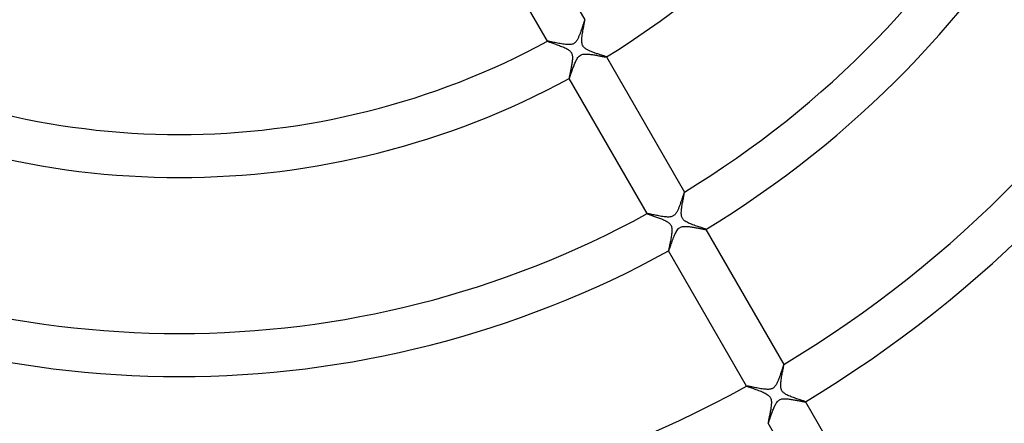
# Model space of a CAD drawing. Header units: millimetres. Extents: x -345 to 345, y -305 to 305.
# Tile 48 of 79: x -15 to 77, y -99 to -61. Entities that reach past the tile are written whole.
import ezdxf

# ---------------------------------------------------------------- set-up
doc = ezdxf.new("R2010")
doc.units = ezdxf.units.MM
doc.layers.add('HIDDEN', color=7, linetype='Continuous')
doc.layers.add('THICK', color=7, linetype='Continuous')

msp = doc.modelspace()

# ---------------------------------------------------------------- linework, layer by layer
at = {"layer": 'HIDDEN'}
for p, q in [((37.704, -61.349), (37.696, -61.368)), ((37.711, -61.337), (37.704, -61.349)), ((37.716, -61.331), (37.711, -61.337)), ((37.717, -61.331), (37.716, -61.331)), ((37.718, -61.331), (37.717, -61.331)), ((37.717, -61.331), (37.717, -61.331)), ((37.719, -61.331), (37.718, -61.331)), ((37.718, -61.331), (37.718, -61.331)), ((37.719, -61.332), (37.719, -61.331)), ((37.405, -62.236), (37.38, -62.31)), ((37.43, -62.164), (37.405, -62.236)), ((37.454, -62.092), (37.43, -62.164)), ((37.477, -62.022), (37.454, -62.092)), ((37.5, -61.953), (37.477, -62.022)), ((37.521, -61.887), (37.5, -61.953)), ((37.542, -61.822), (37.521, -61.887)), ((37.562, -61.761), (37.542, -61.822)), ((37.581, -61.702), (37.562, -61.761)), ((37.6, -61.646), (37.581, -61.702)), ((37.617, -61.593), (37.6, -61.646)), ((37.633, -61.544), (37.617, -61.593)), ((37.648, -61.499), (37.633, -61.544)), ((37.662, -61.459), (37.648, -61.499)), ((37.675, -61.423), (37.662, -61.459)), ((37.686, -61.393), (37.675, -61.423)), ((37.696, -61.368), (37.686, -61.393)), ((37.022, -63.173), (36.986, -63.235)), ((37.055, -63.114), (37.022, -63.173)), ((37.084, -63.057), (37.055, -63.114)), ((37.112, -62.998), (37.084, -63.057)), ((37.14, -62.937), (37.112, -62.998)), ((37.168, -62.873), (37.14, -62.937)), ((37.196, -62.807), (37.168, -62.873)), ((37.223, -62.739), (37.196, -62.807)), ((37.25, -62.67), (37.223, -62.739)), ((37.277, -62.599), (37.25, -62.67)), ((37.303, -62.528), (37.277, -62.599)), ((37.329, -62.456), (37.303, -62.528)), ((37.355, -62.383), (37.329, -62.456)), ((37.38, -62.31), (37.355, -62.383)), ((34.256, -63.329), (34.255, -63.329)), ((34.255, -63.329), (34.255, -63.33)), ((34.255, -63.33), (34.255, -63.331)), ((34.255, -63.331), (34.255, -63.331)), ((34.255, -63.331), (34.255, -63.332)), ((34.269, -63.327), (34.256, -63.329)), ((34.256, -63.329), (34.256, -63.329)), ((34.296, -63.329), (34.269, -63.327)), ((34.336, -63.335), (34.296, -63.329)), ((34.388, -63.345), (34.336, -63.335)), ((34.453, -63.358), (34.388, -63.345)), ((34.53, -63.373), (34.453, -63.358)), ((34.616, -63.391), (34.53, -63.373)), ((34.712, -63.412), (34.616, -63.391)), ((34.816, -63.434), (34.712, -63.412)), ((34.928, -63.457), (34.816, -63.434)), ((35.045, -63.482), (34.928, -63.457)), ((35.167, -63.507), (35.045, -63.482)), ((35.292, -63.531), (35.167, -63.507)), ((35.418, -63.555), (35.292, -63.531)), ((35.546, -63.578), (35.418, -63.555)), ((35.673, -63.598), (35.546, -63.578)), ((35.798, -63.617), (35.673, -63.598)), ((35.922, -63.632), (35.798, -63.617)), ((36.043, -63.642), (35.922, -63.632)), ((36.16, -63.648), (36.043, -63.642)), ((36.273, -63.648), (36.16, -63.648)), ((36.373, -63.641), (36.273, -63.648)), ((36.458, -63.628), (36.373, -63.641)), ((36.529, -63.611), (36.458, -63.628)), ((36.594, -63.59), (36.529, -63.611)), ((36.659, -63.561), (36.594, -63.59)), ((36.723, -63.523), (36.659, -63.561)), ((36.785, -63.476), (36.723, -63.523)), ((36.844, -63.421), (36.785, -63.476)), ((36.896, -63.362), (36.844, -63.421)), ((36.944, -63.299), (36.896, -63.362)), ((36.986, -63.235), (36.944, -63.299)), ((36.963, -65.019), (37.01, -64.94)), ((37.01, -64.94), (37.065, -64.859)), ((37.065, -64.859), (37.129, -64.779)), ((37.129, -64.779), (37.202, -64.706)), ((37.202, -64.706), (37.282, -64.645)), ((37.282, -64.645), (37.365, -64.599)), ((37.365, -64.599), (37.449, -64.567)), ((37.449, -64.567), (37.533, -64.545)), ((37.533, -64.545), (37.619, -64.531)), ((37.619, -64.531), (37.703, -64.523)), ((37.703, -64.523), (37.787, -64.52)), ((37.787, -64.52), (37.873, -64.521)), ((37.873, -64.521), (37.962, -64.525)), ((37.962, -64.525), (38.052, -64.532)), ((38.052, -64.532), (38.144, -64.542)), ((38.144, -64.542), (38.237, -64.553)), ((38.237, -64.553), (38.332, -64.565)), ((38.332, -64.565), (38.427, -64.579)), ((38.427, -64.579), (38.522, -64.594)), ((38.522, -64.594), (38.617, -64.61)), ((38.617, -64.61), (38.712, -64.626)), ((38.712, -64.626), (38.806, -64.642)), ((38.806, -64.642), (38.898, -64.659)), ((38.898, -64.659), (38.988, -64.676)), ((38.988, -64.676), (39.075, -64.692)), ((39.075, -64.692), (39.159, -64.708)), ((39.159, -64.708), (39.238, -64.723)), ((39.238, -64.723), (39.312, -64.736)), ((39.312, -64.736), (39.381, -64.749)), ((39.381, -64.749), (39.445, -64.761)), ((39.445, -64.761), (39.503, -64.771)), ((39.503, -64.771), (39.555, -64.78)), ((39.555, -64.78), (39.6, -64.787)), ((39.6, -64.787), (39.638, -64.792)), ((39.638, -64.792), (39.669, -64.796)), ((39.669, -64.796), (39.692, -64.798)), ((39.692, -64.798), (39.708, -64.798)), ((39.708, -64.798), (39.717, -64.796)), ((39.717, -64.796), (39.718, -64.795)), ((39.717, -64.796), (39.717, -64.796)), ((39.718, -64.794), (39.718, -64.793)), ((39.718, -64.795), (39.718, -64.794)), ((39.718, -64.794), (39.718, -64.794)), ((39.718, -64.795), (39.718, -64.795)), ((36.573, -65.945), (36.608, -65.848)), ((36.608, -65.848), (36.645, -65.75)), ((36.645, -65.75), (36.682, -65.65)), ((36.682, -65.65), (36.721, -65.55)), ((36.721, -65.55), (36.76, -65.453)), ((36.76, -65.453), (36.799, -65.358)), ((36.799, -65.358), (36.839, -65.266)), ((36.839, -65.266), (36.88, -65.179)), ((36.88, -65.179), (36.921, -65.096)), ((36.921, -65.096), (36.963, -65.019)), ((36.254, -66.793), (36.254, -66.794)), ((36.254, -66.794), (36.254, -66.794)), ((36.254, -66.794), (36.255, -66.794)), ((36.255, -66.794), (36.256, -66.794)), ((36.256, -66.794), (36.256, -66.794)), ((36.256, -66.794), (36.257, -66.794)), ((36.257, -66.794), (36.264, -66.785)), ((36.264, -66.785), (36.275, -66.766)), ((36.275, -66.766), (36.288, -66.736)), ((36.288, -66.736), (36.304, -66.696)), ((36.304, -66.696), (36.322, -66.648)), ((36.322, -66.648), (36.343, -66.592)), ((36.343, -66.592), (36.366, -66.529)), ((36.366, -66.529), (36.391, -66.459)), ((36.391, -66.459), (36.418, -66.384)), ((36.418, -66.384), (36.446, -66.304)), ((36.446, -66.304), (36.476, -66.219)), ((36.476, -66.219), (36.507, -66.131)), ((36.507, -66.131), (36.539, -66.039)), ((36.539, -66.039), (36.573, -65.945)), ((46.807, -77.806), (46.788, -77.867)), ((46.826, -77.748), (46.807, -77.806)), ((46.844, -77.693), (46.826, -77.748)), ((46.862, -77.641), (46.844, -77.693)), ((46.878, -77.593), (46.862, -77.641)), ((46.893, -77.548), (46.878, -77.593)), ((46.907, -77.507), (46.893, -77.548)), ((46.92, -77.471), (46.907, -77.507)), ((46.931, -77.439), (46.92, -77.471)), ((46.942, -77.412), (46.931, -77.439)), ((46.951, -77.39), (46.942, -77.412)), ((46.958, -77.374), (46.951, -77.39)), ((46.964, -77.363), (46.958, -77.374)), ((46.969, -77.357), (46.964, -77.363)), ((46.97, -77.357), (46.969, -77.357)), ((46.971, -77.357), (46.97, -77.357)), ((46.97, -77.357), (46.97, -77.357)), ((46.972, -77.358), (46.971, -77.357)), ((46.971, -77.357), (46.971, -77.357)), ((46.972, -77.358), (46.972, -77.358)), ((46.494, -78.711), (46.466, -78.781)), ((46.521, -78.64), (46.494, -78.711)), ((46.548, -78.568), (46.521, -78.64)), ((46.574, -78.495), (46.548, -78.568)), ((46.601, -78.421), (46.574, -78.495)), ((46.626, -78.347), (46.601, -78.421)), ((46.652, -78.274), (46.626, -78.347)), ((46.676, -78.202), (46.652, -78.274)), ((46.7, -78.131), (46.676, -78.202)), ((46.723, -78.062), (46.7, -78.131)), ((46.745, -77.995), (46.723, -78.062)), ((46.767, -77.93), (46.745, -77.995)), ((46.788, -77.867), (46.767, -77.93)), ((43.509, -79.355), (43.508, -79.355)), ((43.508, -79.355), (43.508, -79.356)), ((43.508, -79.356), (43.508, -79.356)), ((43.508, -79.356), (43.508, -79.357)), ((43.508, -79.357), (43.508, -79.358)), ((43.508, -79.358), (43.508, -79.358)), ((43.522, -79.353), (43.509, -79.355)), ((43.548, -79.356), (43.522, -79.353)), ((43.587, -79.361), (43.548, -79.356)), ((43.638, -79.37), (43.587, -79.361)), ((43.7, -79.382), (43.638, -79.37)), ((43.772, -79.397), (43.7, -79.382)), ((43.854, -79.413), (43.772, -79.397)), ((43.945, -79.432), (43.854, -79.413)), ((44.043, -79.453), (43.945, -79.432)), ((44.148, -79.475), (44.043, -79.453)), ((44.258, -79.498), (44.148, -79.475)), ((44.372, -79.521), (44.258, -79.498)), ((44.489, -79.544), (44.372, -79.521)), ((44.608, -79.567), (44.489, -79.544)), ((44.727, -79.588), (44.608, -79.567)), ((44.846, -79.609), (44.727, -79.588)), ((44.963, -79.627), (44.846, -79.609)), ((45.079, -79.643), (44.963, -79.627)), ((45.192, -79.656), (45.079, -79.643)), ((45.302, -79.665), (45.192, -79.656)), ((45.606, -79.664), (45.512, -79.67)), ((45.687, -79.653), (45.606, -79.664)), ((45.757, -79.639), (45.687, -79.653)), ((45.816, -79.621), (45.757, -79.639)), ((45.87, -79.601), (45.816, -79.621)), ((45.922, -79.575), (45.87, -79.601)), ((45.974, -79.544), (45.922, -79.575)), ((46.023, -79.508), (45.974, -79.544)), ((46.069, -79.468), (46.023, -79.508)), ((46.111, -79.424), (46.069, -79.468)), ((46.151, -79.378), (46.111, -79.424)), ((46.188, -79.329), (46.151, -79.378)), ((46.223, -79.276), (46.188, -79.329)), ((46.257, -79.221), (46.223, -79.276)), ((46.29, -79.163), (46.257, -79.221)), ((46.322, -79.104), (46.29, -79.163)), ((46.352, -79.042), (46.322, -79.104)), ((46.381, -78.979), (46.352, -79.042)), ((46.41, -78.915), (46.381, -78.979)), ((46.438, -78.849), (46.41, -78.915)), ((46.466, -78.781), (46.438, -78.849)), ((45.409, -79.67), (45.302, -79.665)), ((45.512, -79.67), (45.409, -79.67)), ((46.706, -80.586), (46.793, -80.564)), ((46.793, -80.564), (46.88, -80.551)), ((46.88, -80.551), (46.968, -80.544)), ((46.968, -80.544), (47.056, -80.542)), ((47.056, -80.542), (47.144, -80.544)), ((47.144, -80.544), (47.23, -80.549)), ((47.23, -80.549), (47.317, -80.556)), ((47.317, -80.556), (47.406, -80.565)), ((47.406, -80.565), (47.498, -80.576)), ((47.498, -80.576), (47.591, -80.589)), ((45.967, -81.583), (46.015, -81.463)), ((46.015, -81.463), (46.064, -81.347)), ((46.064, -81.347), (46.114, -81.236)), ((46.114, -81.236), (46.165, -81.131)), ((46.165, -81.131), (46.217, -81.033)), ((46.217, -81.033), (46.272, -80.942)), ((46.272, -80.942), (46.331, -80.858)), ((46.331, -80.858), (46.395, -80.783)), ((46.395, -80.783), (46.465, -80.717)), ((46.465, -80.717), (46.541, -80.661)), ((46.541, -80.661), (46.622, -80.618)), ((46.622, -80.618), (46.706, -80.586)), ((47.591, -80.589), (47.686, -80.603)), ((47.686, -80.603), (47.782, -80.618)), ((47.782, -80.618), (47.878, -80.634)), ((47.878, -80.634), (47.973, -80.651)), ((47.973, -80.651), (48.067, -80.668)), ((48.067, -80.668), (48.159, -80.685)), ((48.159, -80.685), (48.247, -80.701)), ((48.247, -80.701), (48.332, -80.717)), ((48.332, -80.717), (48.414, -80.733)), ((48.414, -80.733), (48.491, -80.747)), ((48.491, -80.747), (48.564, -80.761)), ((48.564, -80.761), (48.633, -80.774)), ((48.633, -80.774), (48.696, -80.786)), ((48.696, -80.786), (48.754, -80.796)), ((48.754, -80.796), (48.805, -80.805)), ((48.805, -80.805), (48.85, -80.812)), ((48.85, -80.812), (48.889, -80.818)), ((48.889, -80.818), (48.921, -80.822)), ((48.921, -80.822), (48.945, -80.824)), ((48.945, -80.824), (48.961, -80.824)), ((48.961, -80.824), (48.969, -80.822)), ((48.969, -80.822), (48.97, -80.822)), ((48.971, -80.82), (48.97, -80.819)), ((48.97, -80.822), (48.97, -80.821)), ((48.97, -80.821), (48.971, -80.821)), ((48.971, -80.821), (48.971, -80.82)), ((48.971, -80.82), (48.971, -80.82)), ((45.648, -82.469), (45.681, -82.377)), ((45.681, -82.377), (45.715, -82.278)), ((45.715, -82.278), (45.752, -82.173)), ((45.752, -82.173), (45.791, -82.062)), ((45.791, -82.062), (45.832, -81.947)), ((45.832, -81.947), (45.875, -81.828)), ((45.875, -81.828), (45.92, -81.706)), ((45.92, -81.706), (45.967, -81.583)), ((45.506, -82.819), (45.507, -82.82)), ((45.507, -82.82), (45.507, -82.82)), ((45.507, -82.82), (45.508, -82.82)), ((45.508, -82.82), (45.508, -82.82)), ((45.508, -82.82), (45.509, -82.82)), ((45.509, -82.82), (45.51, -82.82)), ((45.51, -82.82), (45.518, -82.809)), ((45.518, -82.809), (45.531, -82.783)), ((45.531, -82.783), (45.548, -82.744)), ((45.548, -82.744), (45.568, -82.691)), ((45.568, -82.691), (45.592, -82.627)), ((45.592, -82.627), (45.619, -82.553)), ((45.619, -82.553), (45.648, -82.469)), ((56.209, -93.4), (56.201, -93.418)), ((56.216, -93.388), (56.209, -93.4)), ((56.221, -93.382), (56.216, -93.388)), ((56.222, -93.382), (56.221, -93.382)), ((56.221, -93.382), (56.221, -93.382)), ((56.223, -93.382), (56.222, -93.382)), ((56.224, -93.382), (56.223, -93.382)), ((56.223, -93.382), (56.223, -93.382)), ((56.224, -93.383), (56.224, -93.382)), ((55.898, -94.311), (55.87, -94.39)), ((55.924, -94.234), (55.898, -94.311)), ((55.949, -94.159), (55.924, -94.234)), ((55.974, -94.085), (55.949, -94.159)), ((55.998, -94.014), (55.974, -94.085)), ((56.021, -93.945), (55.998, -94.014)), ((56.043, -93.878), (56.021, -93.945)), ((56.064, -93.815), (56.043, -93.878)), ((56.084, -93.754), (56.064, -93.815)), ((56.102, -93.697), (56.084, -93.754)), ((56.12, -93.643), (56.102, -93.697)), ((56.137, -93.594), (56.12, -93.643)), ((56.153, -93.549), (56.137, -93.594)), ((56.167, -93.508), (56.153, -93.549)), ((56.18, -93.473), (56.167, -93.508)), ((56.191, -93.443), (56.18, -93.473)), ((56.201, -93.418), (56.191, -93.443)), ((55.533, -95.197), (55.497, -95.26)), ((55.568, -95.133), (55.533, -95.197)), ((55.601, -95.066), (55.568, -95.133)), ((55.633, -94.999), (55.601, -95.066)), ((55.664, -94.929), (55.633, -94.999)), ((55.695, -94.856), (55.664, -94.929)), ((55.725, -94.782), (55.695, -94.856)), ((55.755, -94.705), (55.725, -94.782)), ((55.784, -94.628), (55.755, -94.705)), ((55.813, -94.549), (55.784, -94.628)), ((55.842, -94.469), (55.813, -94.549)), ((55.87, -94.39), (55.842, -94.469)), ((52.761, -95.38), (52.76, -95.38)), ((52.76, -95.38), (52.76, -95.381)), ((52.76, -95.381), (52.76, -95.381)), ((52.76, -95.381), (52.76, -95.382)), ((52.76, -95.382), (52.76, -95.382)), ((52.76, -95.382), (52.76, -95.383)), ((52.773, -95.378), (52.761, -95.38)), ((52.797, -95.38), (52.773, -95.378)), ((52.832, -95.385), (52.797, -95.38)), ((52.879, -95.393), (52.832, -95.385)), ((52.935, -95.403), (52.879, -95.393)), ((53.002, -95.416), (52.935, -95.403)), ((53.078, -95.432), (53.002, -95.416)), ((53.164, -95.449), (53.078, -95.432)), ((53.259, -95.469), (53.164, -95.449)), ((53.362, -95.491), (53.259, -95.469)), ((53.475, -95.514), (53.362, -95.491)), ((53.595, -95.538), (53.475, -95.514)), ((53.718, -95.563), (53.595, -95.538)), ((53.843, -95.586), (53.718, -95.563)), ((53.969, -95.609), (53.843, -95.586)), ((54.094, -95.631), (53.969, -95.609)), ((54.218, -95.65), (54.094, -95.631)), ((54.339, -95.666), (54.218, -95.65)), ((54.457, -95.679), (54.339, -95.666)), ((54.571, -95.688), (54.457, -95.679)), ((54.683, -95.692), (54.571, -95.688)), ((54.79, -95.69), (54.683, -95.692)), ((54.887, -95.682), (54.79, -95.69)), ((54.972, -95.668), (54.887, -95.682)), ((55.045, -95.649), (54.972, -95.668)), ((55.109, -95.627), (55.045, -95.649)), ((55.168, -95.599), (55.109, -95.627)), ((55.225, -95.565), (55.168, -95.599)), ((55.279, -95.525), (55.225, -95.565)), ((55.329, -95.479), (55.279, -95.525)), ((55.375, -95.43), (55.329, -95.479)), ((55.418, -95.377), (55.375, -95.43)), ((55.459, -95.32), (55.418, -95.377)), ((55.497, -95.26), (55.459, -95.32)), ((55.431, -97.121), (55.473, -97.045)), ((55.473, -97.045), (55.518, -96.971)), ((55.518, -96.971), (55.568, -96.898)), ((55.568, -96.898), (55.622, -96.831)), ((55.622, -96.831), (55.681, -96.769)), ((55.681, -96.769), (55.746, -96.714)), ((55.746, -96.714), (55.816, -96.667)), ((55.816, -96.667), (55.89, -96.631)), ((55.89, -96.631), (55.966, -96.605)), ((55.966, -96.605), (56.044, -96.586)), ((56.044, -96.586), (56.122, -96.573)), ((56.122, -96.573), (56.201, -96.566)), ((56.201, -96.566), (56.283, -96.564)), ((56.283, -96.564), (56.366, -96.565)), ((56.366, -96.565), (56.451, -96.568)), ((56.451, -96.568), (56.538, -96.575)), ((56.538, -96.575), (56.626, -96.584)), ((56.626, -96.584), (56.718, -96.594)), ((56.718, -96.594), (56.811, -96.607)), ((56.811, -96.607), (56.906, -96.62)), ((56.906, -96.62), (57.001, -96.636)), ((57.001, -96.636), (57.098, -96.652)), ((57.098, -96.652), (57.194, -96.668)), ((57.194, -96.668), (57.29, -96.686)), ((57.29, -96.686), (57.384, -96.703)), ((57.384, -96.703), (57.475, -96.72)), ((57.475, -96.72), (57.562, -96.736)), ((57.562, -96.736), (57.646, -96.752)), ((57.646, -96.752), (57.726, -96.768)), ((57.726, -96.768), (57.802, -96.782)), ((57.802, -96.782), (57.872, -96.795)), ((57.872, -96.795), (57.938, -96.808)), ((57.938, -96.808), (57.997, -96.818)), ((57.997, -96.818), (58.051, -96.828)), ((58.051, -96.828), (58.098, -96.836)), ((58.098, -96.836), (58.138, -96.842)), ((58.138, -96.842), (58.17, -96.846)), ((58.17, -96.846), (58.195, -96.848)), ((58.195, -96.848), (58.212, -96.849)), ((58.212, -96.849), (58.221, -96.847)), ((58.221, -96.847), (58.222, -96.846)), ((58.222, -96.844), (58.222, -96.843)), ((58.222, -96.845), (58.222, -96.844)), ((58.222, -96.846), (58.222, -96.845)), ((58.222, -96.845), (58.222, -96.845)), ((58.222, -96.846), (58.222, -96.846)), ((55.078, -97.983), (55.109, -97.895)), ((55.109, -97.895), (55.142, -97.805)), ((55.142, -97.805), (55.176, -97.714)), ((55.176, -97.714), (55.211, -97.623)), ((55.211, -97.623), (55.246, -97.533)), ((55.246, -97.533), (55.282, -97.445)), ((55.282, -97.445), (55.319, -97.359)), ((55.319, -97.359), (55.356, -97.276)), ((55.356, -97.276), (55.393, -97.197)), ((55.393, -97.197), (55.431, -97.121)), ((54.758, -98.843), (54.758, -98.844)), ((54.758, -98.844), (54.759, -98.844)), ((54.759, -98.844), (54.759, -98.845)), ((54.759, -98.845), (54.76, -98.845)), ((54.76, -98.845), (54.761, -98.845)), ((54.761, -98.844), (54.767, -98.837)), ((54.761, -98.845), (54.761, -98.844)), ((54.767, -98.837), (54.776, -98.823)), ((54.776, -98.823), (54.786, -98.8)), ((54.786, -98.8), (54.799, -98.769)), ((54.799, -98.769), (54.813, -98.732)), ((54.813, -98.732), (54.83, -98.688)), ((54.83, -98.688), (54.848, -98.637)), ((54.848, -98.637), (54.868, -98.581)), ((54.868, -98.581), (54.89, -98.52)), ((54.89, -98.52), (54.913, -98.454)), ((54.913, -98.454), (54.937, -98.384)), ((54.937, -98.384), (54.963, -98.31)), ((54.963, -98.31), (54.99, -98.233)), ((54.99, -98.233), (55.018, -98.152)), ((55.018, -98.152), (55.047, -98.069)), ((55.047, -98.069), (55.078, -97.983))]:
    msp.add_line(p, q, dxfattribs=at)
at = {"layer": 'THICK'}
for p, q in [((30.463, -48.764), (37.719, -61.332)), ((34.255, -63.332), (26.999, -50.764)), ((37.721, -61.345), (37.719, -61.332)), ((37.72, -61.371), (37.721, -61.345)), ((37.541, -62.368), (37.563, -62.244)), ((37.563, -62.244), (37.585, -62.122)), ((37.585, -62.122), (37.608, -62.004)), ((37.608, -62.004), (37.629, -61.892)), ((37.629, -61.892), (37.648, -61.788)), ((37.648, -61.788), (37.666, -61.692)), ((37.666, -61.692), (37.682, -61.605)), ((37.682, -61.605), (37.696, -61.529)), ((37.696, -61.529), (37.707, -61.464)), ((37.707, -61.464), (37.715, -61.411)), ((37.715, -61.411), (37.72, -61.371)), ((37.434, -63.225), (37.44, -63.109)), ((37.44, -63.109), (37.45, -62.99)), ((37.45, -62.99), (37.463, -62.869)), ((37.463, -62.869), (37.48, -62.746)), ((37.48, -62.746), (37.498, -62.62)), ((37.498, -62.62), (37.519, -62.494)), ((37.519, -62.494), (37.541, -62.368)), ((34.255, -63.332), (34.266, -63.34)), ((34.266, -63.34), (34.29, -63.352)), ((34.29, -63.352), (34.326, -63.367)), ((34.326, -63.367), (34.374, -63.386)), ((34.374, -63.386), (34.432, -63.408)), ((34.432, -63.408), (34.499, -63.432)), ((34.499, -63.432), (34.574, -63.459)), ((34.574, -63.459), (34.656, -63.488)), ((34.656, -63.488), (34.744, -63.519)), ((34.744, -63.519), (34.837, -63.551)), ((34.837, -63.551), (34.935, -63.586)), ((34.935, -63.586), (35.036, -63.622)), ((35.036, -63.622), (35.141, -63.659)), ((35.141, -63.659), (35.246, -63.697)), ((35.246, -63.697), (35.351, -63.735)), ((35.351, -63.735), (35.455, -63.775)), ((35.455, -63.775), (35.557, -63.814)), ((35.557, -63.814), (35.657, -63.855)), ((35.657, -63.855), (35.754, -63.896)), ((35.754, -63.896), (35.847, -63.937)), ((35.847, -63.937), (35.935, -63.979)), ((35.935, -63.979), (36.018, -64.021)), ((36.018, -64.021), (36.095, -64.064)), ((36.095, -64.064), (36.165, -64.107)), ((37.434, -63.338), (37.434, -63.225)), ((37.442, -63.446), (37.434, -63.338)), ((37.457, -63.545), (37.442, -63.446)), ((37.479, -63.631), (37.457, -63.545)), ((37.507, -63.708), (37.479, -63.631)), ((37.544, -63.778), (37.507, -63.708)), ((37.588, -63.844), (37.544, -63.778)), ((37.641, -63.905), (37.588, -63.844)), ((37.7, -63.961), (37.641, -63.905)), ((37.763, -64.011), (37.7, -63.961)), ((37.826, -64.055), (37.763, -64.011)), ((37.889, -64.094), (37.826, -64.055)), ((37.949, -64.127), (37.889, -64.094)), ((36.165, -64.107), (36.23, -64.152)), ((36.23, -64.152), (36.288, -64.198)), ((36.288, -64.198), (36.34, -64.245)), ((36.34, -64.245), (36.386, -64.295)), ((36.386, -64.295), (36.426, -64.345)), ((36.426, -64.345), (36.459, -64.398)), ((36.459, -64.398), (36.487, -64.453)), ((36.487, -64.453), (36.511, -64.512)), ((36.511, -64.512), (36.53, -64.575)), ((36.53, -64.575), (36.545, -64.644)), ((36.545, -64.644), (36.555, -64.718)), ((36.555, -64.718), (36.561, -64.796)), ((36.561, -64.957), (36.556, -65.038)), ((36.561, -64.796), (36.562, -64.876)), ((36.562, -64.876), (36.561, -64.957)), ((38.011, -64.16), (37.949, -64.127)), ((38.077, -64.192), (38.011, -64.16)), ((38.145, -64.224), (38.077, -64.192)), ((38.217, -64.255), (38.145, -64.224)), ((38.291, -64.286), (38.217, -64.255)), ((38.366, -64.316), (38.291, -64.286)), ((38.444, -64.346), (38.366, -64.316)), ((38.523, -64.376), (38.444, -64.346)), ((38.602, -64.405), (38.523, -64.376)), ((38.683, -64.434), (38.602, -64.405)), ((38.764, -64.462), (38.683, -64.434)), ((38.844, -64.49), (38.764, -64.462)), ((38.924, -64.517), (38.844, -64.49)), ((39.002, -64.543), (38.924, -64.517)), ((39.077, -64.568), (39.002, -64.543)), ((39.151, -64.592), (39.077, -64.568)), ((39.222, -64.615), (39.151, -64.592)), ((39.289, -64.637), (39.222, -64.615)), ((39.354, -64.659), (39.289, -64.637)), ((39.415, -64.679), (39.354, -64.659)), ((39.471, -64.697), (39.415, -64.679)), ((39.523, -64.715), (39.471, -64.697)), ((39.57, -64.731), (39.523, -64.715)), ((39.611, -64.746), (39.57, -64.731)), ((39.646, -64.759), (39.611, -64.746)), ((39.675, -64.77), (39.646, -64.759)), ((39.697, -64.78), (39.675, -64.77)), ((39.711, -64.787), (39.697, -64.78)), ((39.718, -64.793), (39.711, -64.787)), ((39.718, -64.793), (46.972, -77.358)), ((36.423, -65.907), (36.406, -65.993)), ((36.44, -65.82), (36.423, -65.907)), ((36.457, -65.731), (36.44, -65.82)), ((36.474, -65.642), (36.457, -65.731)), ((36.489, -65.553), (36.474, -65.642)), ((36.504, -65.464), (36.489, -65.553)), ((36.518, -65.376), (36.504, -65.464)), ((36.53, -65.289), (36.518, -65.376)), ((36.541, -65.204), (36.53, -65.289)), ((36.549, -65.12), (36.541, -65.204)), ((36.556, -65.038), (36.549, -65.12)), ((36.254, -66.751), (36.252, -66.771)), ((36.252, -66.771), (36.252, -66.785)), ((36.252, -66.785), (36.254, -66.793)), ((36.258, -66.724), (36.254, -66.751)), ((43.508, -79.358), (36.254, -66.793)), ((36.263, -66.691), (36.258, -66.724)), ((36.27, -66.653), (36.263, -66.691)), ((36.279, -66.608), (36.27, -66.653)), ((36.289, -66.558), (36.279, -66.608)), ((36.3, -66.502), (36.289, -66.558)), ((36.313, -66.442), (36.3, -66.502)), ((36.326, -66.377), (36.313, -66.442)), ((36.341, -66.308), (36.326, -66.377)), ((36.356, -66.235), (36.341, -66.308)), ((36.372, -66.158), (36.356, -66.235)), ((36.389, -66.077), (36.372, -66.158)), ((36.406, -65.993), (36.389, -66.077)), ((46.895, -77.84), (46.912, -77.751)), ((46.912, -77.751), (46.927, -77.669)), ((46.927, -77.669), (46.941, -77.595)), ((46.941, -77.595), (46.953, -77.53)), ((46.953, -77.53), (46.962, -77.474)), ((46.962, -77.474), (46.969, -77.428)), ((46.969, -77.428), (46.973, -77.393)), ((46.974, -77.37), (46.972, -77.358)), ((46.973, -77.393), (46.974, -77.37)), ((46.725, -78.808), (46.741, -78.696)), ((46.741, -78.696), (46.759, -78.583)), ((46.759, -78.583), (46.778, -78.47)), ((46.778, -78.47), (46.798, -78.358)), ((46.798, -78.358), (46.818, -78.248)), ((46.818, -78.248), (46.838, -78.14)), ((46.838, -78.14), (46.858, -78.036)), ((46.858, -78.036), (46.877, -77.936)), ((46.877, -77.936), (46.895, -77.84)), ((43.508, -79.358), (43.516, -79.365)), ((43.516, -79.365), (43.533, -79.374)), ((43.533, -79.374), (43.56, -79.386)), ((43.56, -79.386), (43.595, -79.4)), ((43.595, -79.4), (43.638, -79.417)), ((43.638, -79.417), (43.689, -79.435)), ((43.689, -79.435), (43.746, -79.456)), ((43.746, -79.456), (43.81, -79.479)), ((43.81, -79.479), (43.879, -79.503)), ((43.879, -79.503), (43.954, -79.529)), ((43.954, -79.529), (44.033, -79.556)), ((44.033, -79.556), (44.115, -79.585)), ((44.115, -79.585), (44.202, -79.615)), ((44.202, -79.615), (44.291, -79.647)), ((44.291, -79.647), (44.382, -79.679)), ((46.684, -79.34), (46.685, -79.24)), ((46.689, -79.434), (46.684, -79.34)), ((46.685, -79.24), (46.69, -79.137)), ((46.698, -79.515), (46.689, -79.434)), ((46.69, -79.137), (46.699, -79.029)), ((46.711, -79.586), (46.698, -79.515)), ((46.699, -79.029), (46.711, -78.92)), ((46.711, -78.92), (46.725, -78.808)), ((46.726, -79.646), (46.711, -79.586)), ((46.744, -79.697), (46.726, -79.646)), ((44.382, -79.679), (44.475, -79.712)), ((44.475, -79.712), (44.568, -79.746)), ((44.568, -79.746), (44.66, -79.78)), ((44.66, -79.78), (44.751, -79.815)), ((44.751, -79.815), (44.841, -79.851)), ((44.841, -79.851), (44.929, -79.886)), ((44.929, -79.886), (45.015, -79.923)), ((45.015, -79.923), (45.097, -79.959)), ((45.097, -79.959), (45.176, -79.996)), ((45.176, -79.996), (45.251, -80.034)), ((45.251, -80.034), (45.325, -80.074)), ((45.325, -80.074), (45.398, -80.118)), ((45.398, -80.118), (45.469, -80.166)), ((45.469, -80.166), (45.537, -80.218)), ((45.537, -80.218), (45.598, -80.275)), ((45.598, -80.275), (45.65, -80.333)), ((45.65, -80.333), (45.694, -80.395)), ((45.694, -80.395), (45.73, -80.459)), ((45.73, -80.459), (45.759, -80.529)), ((45.759, -80.529), (45.782, -80.605)), ((46.765, -79.746), (46.744, -79.697)), ((46.789, -79.792), (46.765, -79.746)), ((46.817, -79.837), (46.789, -79.792)), ((46.849, -79.88), (46.817, -79.837)), ((46.886, -79.922), (46.849, -79.88)), ((46.932, -79.967), (46.886, -79.922)), ((46.988, -80.014), (46.932, -79.967)), ((47.056, -80.063), (46.988, -80.014)), ((47.137, -80.114), (47.056, -80.063)), ((47.227, -80.165), (47.137, -80.114)), ((47.324, -80.213), (47.227, -80.165)), ((47.426, -80.26), (47.324, -80.213)), ((47.533, -80.305), (47.426, -80.26)), ((47.643, -80.349), (47.533, -80.305)), ((47.755, -80.392), (47.643, -80.349)), ((47.87, -80.434), (47.755, -80.392)), ((47.984, -80.475), (47.87, -80.434)), ((48.098, -80.514), (47.984, -80.475)), ((48.21, -80.552), (48.098, -80.514)), ((48.32, -80.589), (48.21, -80.552)), ((45.757, -81.474), (45.739, -81.581)), ((45.773, -81.369), (45.757, -81.474)), ((45.787, -81.265), (45.773, -81.369)), ((45.782, -80.605), (45.799, -80.69)), ((45.798, -81.164), (45.787, -81.265)), ((45.806, -81.067), (45.798, -81.164)), ((45.799, -80.69), (45.809, -80.781)), ((45.811, -80.971), (45.806, -81.067)), ((45.809, -80.781), (45.813, -80.875)), ((45.813, -80.875), (45.811, -80.971)), ((48.425, -80.624), (48.32, -80.589)), ((48.525, -80.657), (48.425, -80.624)), ((48.617, -80.687), (48.525, -80.657)), ((48.701, -80.715), (48.617, -80.687)), ((48.776, -80.741), (48.701, -80.715)), ((48.841, -80.763), (48.776, -80.741)), ((48.893, -80.782), (48.841, -80.763)), ((48.933, -80.798), (48.893, -80.782)), ((48.959, -80.81), (48.933, -80.798)), ((48.97, -80.819), (48.959, -80.81)), ((48.97, -80.819), (56.224, -93.383)), ((45.581, -82.386), (45.565, -82.467)), ((45.599, -82.3), (45.581, -82.386)), ((45.618, -82.208), (45.599, -82.3)), ((45.638, -82.111), (45.618, -82.208)), ((45.659, -82.009), (45.638, -82.111)), ((45.68, -81.904), (45.659, -82.009)), ((45.7, -81.797), (45.68, -81.904)), ((45.72, -81.689), (45.7, -81.797)), ((45.739, -81.581), (45.72, -81.689)), ((45.506, -82.787), (45.504, -82.808)), ((45.504, -82.808), (45.506, -82.819)), ((45.51, -82.756), (45.506, -82.787)), ((52.76, -95.383), (45.506, -82.819)), ((45.516, -82.715), (45.51, -82.756)), ((45.525, -82.665), (45.516, -82.715)), ((45.536, -82.607), (45.525, -82.665)), ((45.55, -82.541), (45.536, -82.607)), ((45.565, -82.467), (45.55, -82.541)), ((56.226, -93.395), (56.224, -93.383)), ((56.224, -93.42), (56.226, -93.395)), ((56.06, -94.319), (56.081, -94.206)), ((56.081, -94.206), (56.102, -94.096)), ((56.102, -94.096), (56.122, -93.991)), ((56.122, -93.991), (56.141, -93.891)), ((56.141, -93.891), (56.159, -93.797)), ((56.159, -93.797), (56.176, -93.711)), ((56.176, -93.711), (56.19, -93.633)), ((56.19, -93.633), (56.203, -93.564)), ((56.203, -93.564), (56.213, -93.505)), ((56.213, -93.505), (56.22, -93.457)), ((56.22, -93.457), (56.224, -93.42)), ((55.935, -95.258), (55.941, -95.148)), ((55.941, -95.148), (55.951, -95.034)), ((55.951, -95.034), (55.964, -94.917)), ((55.964, -94.917), (55.98, -94.797)), ((55.98, -94.797), (55.999, -94.676)), ((55.999, -94.676), (56.018, -94.555)), ((56.018, -94.555), (56.039, -94.436)), ((56.039, -94.436), (56.06, -94.319)), ((52.76, -95.383), (52.771, -95.392)), ((52.771, -95.392), (52.797, -95.404)), ((52.797, -95.404), (52.837, -95.421)), ((52.837, -95.421), (52.89, -95.441)), ((52.89, -95.441), (52.954, -95.464)), ((52.954, -95.464), (53.028, -95.491)), ((53.028, -95.491), (53.112, -95.521)), ((53.112, -95.521), (53.205, -95.553)), ((53.205, -95.553), (53.304, -95.587)), ((53.304, -95.587), (53.409, -95.623)), ((53.409, -95.623), (53.519, -95.662)), ((53.519, -95.662), (53.632, -95.702)), ((53.632, -95.702), (53.747, -95.743)), ((53.747, -95.743), (53.862, -95.785)), ((53.862, -95.785), (53.975, -95.828)), ((53.975, -95.828), (54.087, -95.871)), ((54.087, -95.871), (54.196, -95.915)), ((54.196, -95.915), (54.3, -95.96)), ((54.3, -95.96), (54.399, -96.006)), ((54.399, -96.006), (54.495, -96.053)), ((54.495, -96.053), (54.588, -96.103)), ((54.588, -96.103), (54.675, -96.158)), ((55.935, -95.362), (55.935, -95.258)), ((55.939, -95.456), (55.935, -95.362)), ((55.948, -95.536), (55.939, -95.456)), ((55.961, -95.605), (55.948, -95.536)), ((55.976, -95.664), (55.961, -95.605)), ((55.994, -95.718), (55.976, -95.664)), ((56.016, -95.769), (55.994, -95.718)), ((56.042, -95.819), (56.016, -95.769)), ((56.073, -95.867), (56.042, -95.819)), ((56.109, -95.914), (56.073, -95.867)), ((56.153, -95.961), (56.109, -95.914)), ((56.205, -96.009), (56.153, -95.961)), ((56.268, -96.058), (56.205, -96.009)), ((56.341, -96.108), (56.268, -96.058)), ((56.422, -96.157), (56.341, -96.108)), ((54.675, -96.158), (54.757, -96.216)), ((54.757, -96.216), (54.829, -96.278)), ((54.829, -96.278), (54.889, -96.342)), ((54.889, -96.342), (54.939, -96.408)), ((54.939, -96.408), (54.978, -96.477)), ((54.978, -96.477), (55.01, -96.552)), ((55.01, -96.552), (55.034, -96.633)), ((55.034, -96.633), (55.05, -96.721)), ((55.05, -96.721), (55.06, -96.812)), ((55.062, -96.995), (55.057, -97.083)), ((55.06, -96.812), (55.063, -96.904)), ((55.063, -96.904), (55.062, -96.995)), ((56.509, -96.203), (56.422, -96.157)), ((56.601, -96.248), (56.509, -96.203)), ((56.698, -96.291), (56.601, -96.248)), ((56.797, -96.333), (56.698, -96.291)), ((56.9, -96.374), (56.797, -96.333)), ((57.005, -96.414), (56.9, -96.374)), ((57.112, -96.454), (57.005, -96.414)), ((57.219, -96.492), (57.112, -96.454)), ((57.326, -96.529), (57.219, -96.492)), ((57.432, -96.566), (57.326, -96.529)), ((57.536, -96.601), (57.432, -96.566)), ((57.637, -96.634), (57.536, -96.601)), ((57.733, -96.666), (57.637, -96.634)), ((57.823, -96.696), (57.733, -96.666)), ((57.906, -96.724), (57.823, -96.696)), ((57.982, -96.749), (57.906, -96.724)), ((58.049, -96.772), (57.982, -96.749)), ((58.107, -96.793), (58.049, -96.772)), ((58.153, -96.81), (58.107, -96.793)), ((58.189, -96.824), (58.153, -96.81)), ((58.212, -96.836), (58.189, -96.824)), ((58.222, -96.843), (58.212, -96.836)), ((58.222, -96.843), (65.475, -109.407)), ((54.924, -97.961), (54.905, -98.057)), ((54.943, -97.863), (54.924, -97.961)), ((54.962, -97.763), (54.943, -97.863)), ((54.98, -97.662), (54.962, -97.763)), ((54.997, -97.562), (54.98, -97.662)), ((55.013, -97.462), (54.997, -97.562)), ((55.027, -97.364), (55.013, -97.462)), ((55.039, -97.267), (55.027, -97.364)), ((55.049, -97.174), (55.039, -97.267)), ((55.057, -97.083), (55.049, -97.174)), ((54.757, -98.816), (54.756, -98.834)), ((54.756, -98.834), (54.758, -98.843)), ((54.76, -98.79), (54.757, -98.816)), ((62.011, -111.407), (54.758, -98.843)), ((54.765, -98.755), (54.76, -98.79)), ((54.773, -98.713), (54.765, -98.755)), ((54.782, -98.663), (54.773, -98.713)), ((54.793, -98.606), (54.782, -98.663)), ((54.805, -98.543), (54.793, -98.606)), ((54.819, -98.474), (54.805, -98.543)), ((54.835, -98.4), (54.819, -98.474)), ((54.851, -98.32), (54.835, -98.4)), ((54.868, -98.237), (54.851, -98.32)), ((54.886, -98.148), (54.868, -98.237)), ((54.905, -98.057), (54.886, -98.148))]:
    msp.add_line(p, q, dxfattribs=at)
for radius, start, end in [(76, 301.50794, 358.49203), (90.5, 301.26633, 358.73371), (94.5, 301.2127, 358.78728), (109, 301.05135, 358.94862), (113, 301.01411, 358.98586), (127.5, 300.89877, 359.1012), (131.5, 300.87144, 359.12853), (146, 300.78493, 359.21511), (72, 241.59174, 298.40824), (76, 241.50797, 298.49206), (90.5, 241.2663, 298.73368), (94.5, 241.21267, 298.78731), (109, 241.05138, 298.94865)]:
    msp.add_arc((0, 0), radius, start, end, dxfattribs=at)

doc.saveas('drawing.dxf')
